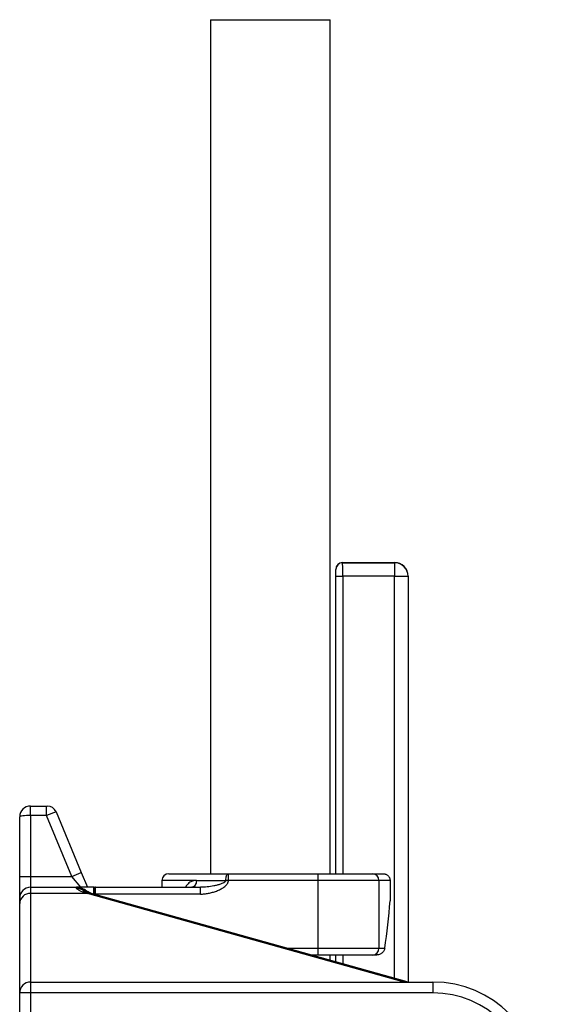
# Model space of a CAD drawing. Header units: millimetres. Extents: x 648 to 3450, y 253 to 3684.
# Tile 16 of 21: x 2330 to 2715, y 1017 to 1744. Entities that reach past the tile are written whole.
import ezdxf

# ---------------------------------------------------------------- set-up
doc = ezdxf.new("R2010")
doc.units = ezdxf.units.MM

msp = doc.modelspace()

# ---------------------------------------------------------------- linework, layer by layer
at = {"color": 7, "linetype": 'Continuous', "lineweight": 25}
for p, q in [((2471.43, 1743.57), (2471.43, 1113.01)), ((2471.43, 1743.57), (2559.52, 1743.57)), ((2559.52, 1113.01), (2559.52, 1743.57)), ((2563.82, 1337.65), (2563.73, 1337.75)), ((2563.73, 1113.01), (2563.73, 1337.75)), ((2568.73, 1342.74), (2568.82, 1342.65)), ((2568.73, 1342.74), (2607.22, 1342.74)), ((2568.82, 1342.65), (2607.13, 1342.65)), ((2607.13, 1342.65), (2607.22, 1342.74)), ((2607.13, 1342.65), (2607.13, 1332.66)), ((2563.91, 1332.66), (2568.9, 1332.66)), ((2607.13, 1332.66), (2568.9, 1332.66)), ((2607.13, 1332.66), (2617.13, 1332.66)), ((2617.22, 1332.75), (2617.13, 1332.66)), ((2617.22, 1332.75), (2617.22, 1033.01)), ((2338.48, 1156.01), (2338.48, 1163.01)), ((2338.48, 1163.01), (2350.27, 1163.01)), ((2338.48, 1156.01), (2338.48, 1111.01)), ((2350.27, 1156.01), (2338.48, 1156.01)), ((2350.27, 1156.01), (2350.27, 1163.01)), ((2350.27, 1163.01), (2350.81, 1163.01)), ((2357.27, 1158.7), (2350.27, 1156.01)), ((2369.02, 1111.01), (2350.27, 1156.01)), ((2357.27, 1158.7), (2375.94, 1113.89)), ((2330.48, 1111.01), (2330.48, 1155.01)), ((2369.02, 1111.01), (2375.94, 1113.89)), ((2375.94, 1113.89), (2380.48, 1103.01)), ((2440.48, 1113.01), (2484.49, 1113.01)), ((2484.49, 1108.01), (2484.49, 1113.01)), ((2484.49, 1113.01), (2550.79, 1113.01)), ((2550.79, 1108.01), (2550.79, 1113.01)), ((2550.79, 1113.01), (2591.1, 1113.01)), ((2591.1, 1113.01), (2598.76, 1113.01)), ((2330.48, 1111.01), (2338.48, 1111.01)), ((2330.48, 1095.01), (2330.48, 1111.01)), ((2338.48, 1111.01), (2338.48, 1103.01)), ((2338.48, 1111.01), (2369.02, 1111.01)), ((2375.48, 1103.01), (2369.02, 1111.01)), ((2435.48, 1108.01), (2435.48, 1103.01)), ((2460.87, 1108.01), (2482.64, 1108.01)), ((2484.49, 1108.01), (2482.64, 1108.01)), ((2550.79, 1108.01), (2484.49, 1108.01)), ((2595.58, 1108.01), (2550.79, 1108.01)), ((2550.79, 1058.01), (2550.79, 1108.01)), ((2595.58, 1108.01), (2595.58, 1058.01)), ((2603.85, 1108.01), (2595.58, 1108.01)), ((2603.85, 1108.01), (2603.85, 1093.01)), ((2338.48, 1103.01), (2338.48, 1098.51)), ((2338.48, 1103.01), (2372.48, 1103.01)), ((2338.48, 1098.51), (2338.48, 1033.01)), ((2380.41, 1098.51), (2338.48, 1098.51)), ((2372.48, 1102.27), (2372.48, 1103.01)), ((2614.37, 1033.01), (2380.41, 1098.51)), ((2616.52, 1033.16), (2382.56, 1098.67)), ((2385.12, 1098.01), (2385.12, 1103.01)), ((2385.12, 1103.01), (2385.48, 1103.01)), ((2385.48, 1098.01), (2385.12, 1098.01)), ((2385.48, 1103.01), (2385.48, 1098.01)), ((2385.48, 1097.85), (2385.48, 1098.01)), ((2386.48, 1098.01), (2385.48, 1098.01)), ((2386.48, 1098.01), (2386.48, 1103.01)), ((2386.48, 1103.01), (2463.84, 1103.01)), ((2463.84, 1098.01), (2386.48, 1098.01)), ((2463.84, 1098.01), (2463.84, 1103.01)), ((2330.48, 1090.96), (2330.48, 1095.01)), ((2330.48, 1025.01), (2330.48, 1090.96)), ((2550.79, 1053.01), (2550.79, 1058.01)), ((2550.79, 1058.01), (2595.58, 1058.01)), ((2595.58, 1058.01), (2599.92, 1058.01)), ((2550.79, 1053.01), (2545.64, 1053.01)), ((2591.1, 1053.01), (2550.79, 1053.01)), ((2559.52, 1049.12), (2559.52, 1053.01)), ((2563.73, 1047.94), (2563.73, 1053.01)), ((2593.78, 1053.01), (2591.1, 1053.01)), ((2338.48, 1033.01), (2338.48, 1025.01)), ((2338.48, 1033.01), (2635.48, 1033.01)), ((2635.48, 1033.01), (2635.48, 1025.01)), ((2330.48, 852.54), (2330.48, 1025.01)), ((2338.48, 1025.01), (2330.48, 1025.01)), ((2338.48, 1025.01), (2338.48, 851.49)), ((2635.48, 1025.01), (2338.48, 1025.01))]:
    msp.add_line(p, q, dxfattribs=at)
at = {"color": 1, "linetype": 'Continuous', "lineweight": 25}
for p, q in [((2563.91, 1113.01), (2563.91, 1332.66)), ((2568.9, 1332.66), (2568.9, 1113.01)), ((2607.13, 1035.79), (2607.13, 1332.66)), ((2617.13, 1332.66), (2617.13, 1033.01)), ((2460.87, 1108.01), (2435.48, 1108.01)), ((2386.48, 1098.01), (2386.48, 1097.57)), ((2527.78, 1058.01), (2550.79, 1058.01)), ((2563.91, 1047.89), (2563.91, 1053.01)), ((2568.9, 1053.01), (2568.9, 1046.49))]:
    msp.add_line(p, q, dxfattribs=at)
at = {"color": 7, "linetype": 'Continuous', "lineweight": 25, "flags": 128}
for points in [[(2482.64, 1108.01), (2482.67, 1108.98), (2482.78, 1109.92), (2482.95, 1110.78), (2483.18, 1111.54), (2483.46, 1112.16), (2483.78, 1112.62), (2484.13, 1112.91), (2484.49, 1113.01)], [(2460.87, 1108.01), (2460.8, 1107.03), (2460.62, 1106.09), (2460.31, 1105.23), (2459.9, 1104.47), (2459.4, 1103.85), (2458.83, 1103.39), (2458.21, 1103.1), (2457.56, 1103.01)]]:
    msp.add_lwpolyline(points, dxfattribs=at)
at = {"color": 1, "linetype": 'Continuous', "lineweight": 25, "flags": 128}
for points in [[(2378.48, 1099.09), (2379.64, 1099.32), (2380.49, 1099.23)], [(2380.41, 1098.51), (2381.58, 1098.77), (2382.56, 1098.67)], [(2614.37, 1033.01), (2615.54, 1033.27), (2616.56, 1033.15)]]:
    msp.add_lwpolyline(points, dxfattribs=at)
at = {"color": 7, "linetype": 'Continuous', "lineweight": 25}
for centre, radius, start, end in [((2568.82, 1337.65), 5, 90.02044, 179.97956), ((2607.13, 1332.65), 10, 0.02044, 89.97956), ((2338.48, 1155.01), 8, 90, 180), ((2350.81, 1156.01), 7, 22.61986, 90), ((2440.48, 1108.01), 5, 90, 180), ((2590.82, 1108.25), 4.76, 357.02725, 86.68112), ((2338.48, 1095.01), 8, 90, 180), ((2338.26, 1090.73), 7.79, 88.39346, 178.29788), ((2372.48, 1095.01), 8, 37.14576, 90), ((2386.48, 1098.01), 5, 90, 101.53696), ((2590.82, 1057.76), 4.76, 273.31888, 2.97275), ((2338.48, 1025.01), 8, 90, 180), ((2635.48, 953.01), 80, 0, 90), ((2635.48, 953.01), 72, 0, 90)]:
    msp.add_arc(centre, radius, start, end, dxfattribs=at)
at = {"color": 1, "linetype": 'Continuous', "lineweight": 25}
msp.add_arc((2372.48, 1094.23), 8.04, 47.48903, 90.04196, dxfattribs=at)
at = {"color": 7, "linetype": 'Continuous', "lineweight": 25}
for centre, major_axis, ratio, start_param, end_param in [((2568.73, 1337.74), (-3.54, 3.54), 0.999695, 5.497939, 7.068431), ((2563.82, 1332.66), (0, 5), 0.017455, 4.712389, 6.265732), ((2568.82, 1332.66), (0, 10), 0.008728, 4.712389, 6.265732), ((2607.22, 1332.74), (7.07, 7.07), 0.999695, 5.497939, 7.068431), ((2338.48, 1155.01), (8, 0), 0.125, 1.570796, 3.141593), ((2350.67, 1023.01), (90, 0), 0.888889, 1.234122, 1.256705), ((2510.48, 1135.25), (0, 229.35), 0.414214, 4.368856, 4.52712)]:
    msp.add_ellipse(centre, major_axis=major_axis, ratio=ratio, start_param=start_param, end_param=end_param, dxfattribs=at)
for points, knots in [([(2598.76, 1113.01), (2599.09, 1113.01), (2599.42, 1112.97), (2599.9, 1112.88), (2600.06, 1112.84), (2600.38, 1112.75), (2600.54, 1112.69), (2601, 1112.51), (2601.29, 1112.36), (2601.84, 1112), (2602.1, 1111.79), (2602.58, 1111.33), (2602.79, 1111.08), (2603.07, 1110.67), (2603.16, 1110.53), (2603.32, 1110.24), (2603.39, 1110.09), (2603.58, 1109.64), (2603.68, 1109.32), (2603.82, 1108.67), (2603.85, 1108.34), (2603.85, 1108.01)], [0, 0, 0, 0, 0.125, 0.125, 0.1875, 0.1875, 0.25, 0.25, 0.375, 0.375, 0.5, 0.5, 0.625, 0.625, 0.6875, 0.6875, 0.75, 0.75, 0.875, 0.875, 1, 1, 1, 1]), ([(2463.84, 1098.01), (2464.86, 1098.01), (2465.88, 1098.06), (2467.9, 1098.26), (2468.9, 1098.4), (2470.89, 1098.78), (2471.88, 1099.01), (2473.84, 1099.57), (2474.82, 1099.89), (2476.72, 1100.62), (2477.66, 1101.03), (2479.02, 1101.73), (2479.47, 1101.98), (2480.34, 1102.5), (2480.77, 1102.78), (2481.6, 1103.38), (2482, 1103.7), (2482.75, 1104.4), (2483.1, 1104.77), (2483.57, 1105.38), (2483.72, 1105.6), (2483.98, 1106.04), (2484.09, 1106.27), (2484.29, 1106.74), (2484.36, 1106.99), (2484.47, 1107.49), (2484.49, 1107.75), (2484.49, 1108.01)], [0, 0, 0, 0, 0.125, 0.125, 0.25, 0.25, 0.375, 0.375, 0.5, 0.5, 0.625, 0.625, 0.6875, 0.6875, 0.75, 0.75, 0.8125, 0.8125, 0.875, 0.875, 0.90625, 0.90625, 0.9375, 0.9375, 0.96875, 0.96875, 1, 1, 1, 1]), ([(2482.64, 1108.01), (2482.64, 1107.78), (2482.56, 1107.57), (2482.38, 1107.3), (2482.31, 1107.22), (2482.16, 1107.06), (2482.08, 1106.98), (2481.84, 1106.77), (2481.66, 1106.65), (2481.3, 1106.42), (2481.12, 1106.31), (2480.55, 1106.02), (2480.17, 1105.85), (2479.38, 1105.53), (2478.98, 1105.39), (2477.78, 1104.99), (2476.97, 1104.76), (2475.35, 1104.36), (2474.54, 1104.18), (2472.09, 1103.7), (2470.45, 1103.45), (2467.16, 1103.1), (2465.5, 1103.01), (2463.84, 1103.01)], [0, 0, 0, 0, 0.03125, 0.03125, 0.046875, 0.046875, 0.0625, 0.0625, 0.09375, 0.09375, 0.125, 0.125, 0.1875, 0.1875, 0.25, 0.25, 0.375, 0.375, 0.5, 0.5, 0.75, 0.75, 1, 1, 1, 1]), ([(2385.12, 1098.01), (2384.52, 1098.13), (2383.94, 1098.29), (2383.1, 1098.57), (2382.82, 1098.68), (2382.29, 1098.9), (2382.03, 1099.02), (2381.28, 1099.4), (2380.81, 1099.69), (2379.87, 1100.28), (2379.4, 1100.59), (2378.45, 1101.18), (2377.97, 1101.46), (2376.96, 1101.98), (2376.44, 1102.21), (2375.36, 1102.6), (2374.79, 1102.75), (2373.93, 1102.9), (2373.64, 1102.94), (2373.21, 1102.98), (2372.99, 1102.99), (2372.77, 1103), (2372.62, 1103), (2372.55, 1103.01), (2372.48, 1103.01)], [0, 0, 0, 0, 0.125, 0.125, 0.1875, 0.1875, 0.25, 0.25, 0.375, 0.375, 0.5, 0.5, 0.625, 0.625, 0.75, 0.75, 0.875, 0.875, 0.9375, 0.9375, 0.96875, 0.984375, 0.984375, 1, 1, 1, 1]), ([(2385.12, 1103.01), (2384.41, 1103.01), (2383.7, 1103.01), (2382.66, 1103.01), (2382.32, 1103.01), (2381.64, 1103.01), (2381.3, 1103.01), (2380.31, 1103.01), (2379.69, 1103.01), (2378.49, 1103.01), (2377.92, 1103.01), (2376.34, 1103.01), (2375.44, 1103.01), (2374.24, 1103.01), (2373.87, 1103.01), (2373.34, 1103.01), (2373.16, 1103.01), (2372.9, 1103.01), (2372.82, 1103.01), (2372.65, 1103.01), (2372.56, 1103.01), (2372.48, 1103.01)], [0, 0, 0, 0, 0.125, 0.125, 0.1875, 0.1875, 0.25, 0.25, 0.375, 0.375, 0.5, 0.5, 0.75, 0.75, 0.875, 0.875, 0.9375, 0.9375, 0.96875, 0.96875, 1, 1, 1, 1]), ([(2378.48, 1099.09), (2377.5, 1099.37), (2376.65, 1099.67), (2375.54, 1100.12), (2375.19, 1100.26), (2374.56, 1100.56), (2374.27, 1100.71), (2373.51, 1101.13), (2373.13, 1101.39), (2372.74, 1101.75), (2372.64, 1101.87), (2372.51, 1102.08), (2372.48, 1102.18), (2372.48, 1102.27)], [0, 0, 0, 0, 0.25, 0.25, 0.375, 0.375, 0.5, 0.5, 0.75, 0.75, 0.875, 0.875, 1, 1, 1, 1]), ([(2380.51, 1099.23), (2380.42, 1099.25), (2379.86, 1099.38), (2379.09, 1099.63), (2378.24, 1099.93), (2377.75, 1100.14), (2377.51, 1100.26), (2377.54, 1100.25), (2377.54, 1100.25)], [0, 0, 0, 0, 0.0474114, 0.3077911, 0.5397197, 0.7516723, 0.9333443, 1, 1, 1, 1]), ([(2382.56, 1098.67), (2382.39, 1098.72), (2381.7, 1098.91), (2381.01, 1099.09), (2380.49, 1099.23)], [0, 0, 0, 0, 0.249631, 1, 1, 1, 1]), ([(2599.92, 1058.01), (2599.87, 1057.66), (2599.79, 1057.33), (2599.55, 1056.69), (2599.4, 1056.37), (2599.04, 1055.77), (2598.83, 1055.49), (2598.37, 1054.95), (2598.11, 1054.7), (2597.55, 1054.25), (2597.25, 1054.05), (2596.63, 1053.69), (2596.29, 1053.53), (2595.6, 1053.27), (2595.25, 1053.18), (2594.53, 1053.04), (2594.15, 1053.01), (2593.78, 1053.01)], [0, 0, 0, 0, 0.125, 0.125, 0.25, 0.25, 0.375, 0.375, 0.5, 0.5, 0.625, 0.625, 0.75, 0.75, 0.875, 0.875, 1, 1, 1, 1])]:
    msp.add_open_spline(points, degree=3, knots=knots, dxfattribs=at)
at = {"color": 1, "linetype": 'Continuous', "lineweight": 25}
msp.add_open_spline([(2460.87, 1108.01), (2460.28, 1107.98), (2459.1, 1107.93), (2457.48, 1107.47), (2456.02, 1106.74), (2454.49, 1105.5), (2453.45, 1104.2), (2453.02, 1103.11), (2452.98, 1103.01)], degree=3, knots=[0, 0, 0, 0, 0.184045, 0.371508, 0.534612, 0.701766, 0.971564, 1, 1, 1, 1], dxfattribs=at)

doc.saveas('drawing.dxf')
